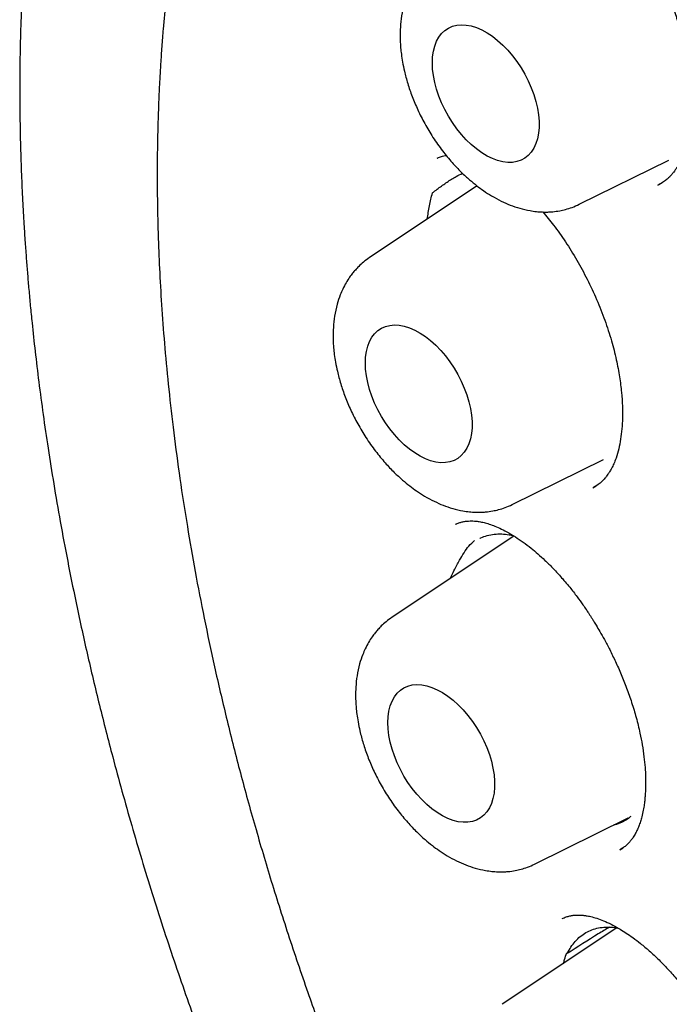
# Model space of a CAD drawing. Header units: millimetres. Extents: x 8 to 855, y 12 to 815.
# Tile 26 of 53: x 779.03 to 784.3, y 362.51 to 370.51. Entities that reach past the tile are written whole.
import ezdxf

# ---------------------------------------------------------------- set-up
doc = ezdxf.new("R2010")
doc.units = ezdxf.units.MM

msp = doc.modelspace()

# ---------------------------------------------------------------- linework, layer by layer
at = {"color": 7, "linetype": 'Continuous', "lineweight": 30}
for p, q in [((782.4157, 369.3798), (782.4188, 369.3813)), ((783.5688, 369.0069), (784.2962, 369.3667)), ((784.2067, 369.1615), (784.2426, 369.1816)), ((782.7407, 369.1558), (781.867, 368.5737)), ((783.0247, 366.5683), (783.7655, 366.9348)), ((783.6801, 366.7041), (783.7078, 366.7202)), ((782.5667, 366.4061), (782.5709, 366.4081)), ((783.0396, 366.3122), (782.0498, 365.6527)), ((783.2074, 363.6473), (783.9668, 364.023)), ((783.8976, 363.7631), (783.9257, 363.7804)), ((783.8751, 363.1298), (782.943, 362.5088))]:
    msp.add_line(p, q, dxfattribs=at)
at = {"color": 7, "linetype": 'Continuous', "lineweight": 30, "flags": 128}
for points in [[(782.377, 370.1561), (782.3791, 370.2047), (782.3856, 370.2503), (782.3962, 370.2925), (782.411, 370.3309), (782.4298, 370.365), (782.4523, 370.3946), (782.4784, 370.4193), (782.5078, 370.4389), (782.5402, 370.4532), (782.5752, 370.4621), (782.6127, 370.4654), (782.6521, 370.4632), (782.693, 370.4555), (782.7351, 370.4422), (782.778, 370.4237), (782.8212, 370.4), (782.8643, 370.3714), (782.9068, 370.3382), (782.9484, 370.3006), (782.9887, 370.2592), (783.0271, 370.2142), (783.0634, 370.1662), (783.0972, 370.1156), (783.1281, 370.0629), (783.1559, 370.0087), (783.1802, 369.9534), (783.2009, 369.8976), (783.2177, 369.842), (783.2304, 369.7869), (783.239, 369.7331), (783.2433, 369.681), (783.2433, 369.6311), (783.239, 369.5839), (783.2304, 369.5399), (783.2177, 369.4996), (783.2009, 369.4633), (783.1802, 369.4314), (783.1559, 369.4043), (783.1281, 369.3821), (783.0972, 369.3651), (783.0634, 369.3535), (783.0271, 369.3474), (782.9887, 369.3468), (782.9484, 369.3518), (782.9068, 369.3623), (782.8643, 369.3782), (782.8212, 369.3993), (782.778, 369.4255), (782.7351, 369.4565), (782.693, 369.4919), (782.6521, 369.5314), (782.6127, 369.5747), (782.5752, 369.6212), (782.5402, 369.6706), (782.5078, 369.7223), (782.4784, 369.7759), (782.4523, 369.8307), (782.4298, 369.8863), (782.411, 369.9421), (782.3962, 369.9975), (782.3856, 370.052), (782.3791, 370.105), (782.377, 370.1561)], [(781.8329, 367.7176), (781.8351, 367.7662), (781.8415, 367.8118), (781.8522, 367.854), (781.8669, 367.8923), (781.8857, 367.9265), (781.9082, 367.956), (781.9343, 367.9807), (781.9637, 368.0003), (781.9961, 368.0147), (782.0312, 368.0235), (782.0686, 368.0269), (782.108, 368.0247), (782.1489, 368.0169), (782.1911, 368.0037), (782.2339, 367.9851), (782.2771, 367.9615), (782.3202, 367.9329), (782.3628, 367.8996), (782.4044, 367.8621), (782.4446, 367.8207), (782.483, 367.7757), (782.5193, 367.7277), (782.5531, 367.6771), (782.584, 367.6244), (782.6118, 367.5701), (782.6362, 367.5148), (782.6568, 367.4591), (782.6736, 367.4034), (782.6863, 367.3484), (782.6949, 367.2945), (782.6992, 367.2424), (782.6992, 367.1925), (782.6949, 367.1454), (782.6863, 367.1014), (782.6736, 367.0611), (782.6568, 367.0248), (782.6362, 366.9929), (782.6118, 366.9657), (782.584, 366.9435), (782.5531, 366.9265), (782.5193, 366.9149), (782.483, 366.9088), (782.4446, 366.9082), (782.4044, 366.9132), (782.3628, 366.9237), (782.3202, 366.9396), (782.2771, 366.9608), (782.2339, 366.987), (782.1911, 367.0179), (782.1489, 367.0533), (782.108, 367.0929), (782.0686, 367.1361), (782.0312, 367.1827), (781.9961, 367.2321), (781.9637, 367.2838), (781.9343, 367.3373), (781.9082, 367.3921), (781.8857, 367.4477), (781.8669, 367.5035), (781.8522, 367.5589), (781.8415, 367.6134), (781.8351, 367.6665), (781.8329, 367.7176)], [(782.0156, 364.7966), (782.0178, 364.8451), (782.0242, 364.8908), (782.0349, 364.933), (782.0497, 364.9713), (782.0684, 365.0055), (782.0909, 365.035), (782.117, 365.0597), (782.1464, 365.0793), (782.1788, 365.0937), (782.2139, 365.1025), (782.2513, 365.1059), (782.2907, 365.1037), (782.3317, 365.0959), (782.3738, 365.0827), (782.4167, 365.0641), (782.4599, 365.0405), (782.5029, 365.0118), (782.5455, 364.9786), (782.5871, 364.9411), (782.6273, 364.8996), (782.6658, 364.8547), (782.702, 364.8067), (782.7358, 364.7561), (782.7668, 364.7034), (782.7945, 364.6491), (782.8189, 364.5938), (782.8395, 364.5381), (782.8563, 364.4824), (782.8691, 364.4274), (782.8776, 364.3735), (782.8819, 364.3214), (782.8819, 364.2715), (782.8776, 364.2243), (782.8691, 364.1804), (782.8563, 364.1401), (782.8395, 364.1038), (782.8189, 364.0719), (782.7945, 364.0447), (782.7668, 364.0225), (782.7358, 364.0055), (782.702, 363.9939), (782.6658, 363.9878), (782.6273, 363.9872), (782.5871, 363.9922), (782.5455, 364.0027), (782.5029, 364.0186), (782.4599, 364.0398), (782.4167, 364.066), (782.3738, 364.0969), (782.3317, 364.1323), (782.2907, 364.1719), (782.2513, 364.2151), (782.2139, 364.2617), (782.1788, 364.3111), (782.1464, 364.3628), (782.117, 364.4163), (782.0909, 364.4711), (782.0684, 364.5267), (782.0497, 364.5825), (782.0349, 364.6379), (782.0242, 364.6924), (782.0178, 364.7455), (782.0156, 364.7966)]]:
    msp.add_lwpolyline(points, dxfattribs=at)
at = {"color": 7, "linetype": 'Continuous', "lineweight": 30}
for points, knots in [([(785.4408, 379.0777), (785.4278, 379.0764), (785.3979, 379.0732), (785.3507, 379.0678), (785.294, 379.0609), (785.2288, 379.0524), (785.1549, 379.0422), (785.0724, 379.0301), (784.9839, 379.016), (784.8925, 379.0002), (784.802, 378.9834), (784.7138, 378.9657), (784.5983, 378.941), (784.4582, 378.9082), (784.2965, 378.8659), (784.1691, 378.8292), (784.0754, 378.8004), (784.0151, 378.7812), (783.9644, 378.7645), (783.9231, 378.7506), (783.8908, 378.7395), (783.8614, 378.7292), (783.8288, 378.7176), (783.7875, 378.7027), (783.7377, 378.6843), (783.679, 378.6619), (783.6115, 378.6354), (783.5353, 378.6044), (783.4516, 378.5689), (783.363, 378.5298), (783.2421, 378.4741), (783.0903, 378.3995), (782.9081, 378.3024), (782.7242, 378.1961), (782.5789, 378.1049), (782.4741, 378.0355), (782.4127, 377.9936), (782.3594, 377.9563), (782.3161, 377.9255), (782.2819, 377.9007), (782.2538, 377.8801), (782.2241, 377.8581), (782.1884, 377.8313), (782.1441, 377.7975), (782.0879, 377.7536), (782.0226, 377.7013), (781.952, 377.6432), (781.8832, 377.5848), (781.7883, 377.502), (781.6714, 377.3953), (781.5371, 377.2652), (781.4241, 377.1496), (781.3302, 377.0493), (781.2539, 376.9649), (781.1858, 376.8871), (781.1258, 376.8167), (781.0737, 376.7539), (781.0293, 376.6992), (780.9928, 376.6533), (780.9591, 376.6105), (780.9236, 376.5646), (780.8814, 376.5089), (780.834, 376.4451), (780.7667, 376.3524), (780.6817, 376.2309), (780.5844, 376.0843), (780.49, 375.9348), (780.3977, 375.7812), (780.3036, 375.6161), (780.2242, 375.4686), (780.1594, 375.3425), (780.1091, 375.2413), (780.0587, 375.1365), (780.0084, 375.0278), (779.9582, 374.9155), (779.91, 374.8034), (779.8645, 374.6936), (779.8237, 374.5919), (779.7883, 374.5005), (779.7593, 374.4235), (779.7365, 374.3613), (779.7203, 374.3166), (779.709, 374.2848), (779.6996, 374.2583), (779.6886, 374.2268), (779.675, 374.1875), (779.6588, 374.1402), (779.6403, 374.0849), (779.6187, 374.0189), (779.5939, 373.9417), (779.567, 373.8549), (779.5397, 373.7643), (779.5133, 373.6734), (779.4775, 373.5464), (779.4342, 373.3843), (779.3856, 373.1877), (779.3417, 372.9964), (779.3021, 372.8098), (779.2656, 372.6236), (779.2308, 372.4309), (779.1971, 372.2256), (779.1646, 372.0056), (779.1349, 371.7768), (779.1081, 371.5397), (779.0846, 371.2951), (779.0643, 371.037), (779.048, 370.7683), (779.0363, 370.4977), (779.0294, 370.2341), (779.0268, 369.9761), (779.0281, 369.7246), (779.033, 369.4808), (779.0405, 369.2537), (779.0501, 369.0436), (779.0604, 368.8602), (779.0707, 368.702), (779.0804, 368.5671), (779.0905, 368.4397), (779.1013, 368.3129), (779.1135, 368.1808), (779.1301, 368.0136), (779.1524, 367.8078), (779.1823, 367.5596), (779.2171, 367.2973), (779.2574, 367.0211), (779.3036, 366.7312), (779.3564, 366.4254), (779.4159, 366.1079), (779.4878, 365.7515), (779.573, 365.3617), (779.673, 364.94), (779.7921, 364.474), (779.9331, 363.9644), (780.0995, 363.4119), (780.2779, 362.8631), (780.4696, 362.3129), (780.6752, 361.76), (780.8948, 361.2045), (781.1268, 360.6504), (781.3709, 360.0987), (781.6252, 359.5534), (781.8892, 359.0151), (782.1622, 358.4845), (782.4456, 357.9591), (782.7244, 357.4654), (782.9973, 357.0021), (783.264, 356.5658), (783.5417, 356.128), (783.8319, 355.687), (784.1349, 355.2434), (784.4375, 354.8166), (784.7383, 354.4076), (785.0358, 354.0165), (785.2973, 353.6842), (785.5157, 353.4142), (785.6845, 353.2096), (785.8446, 353.0191), (785.9972, 352.8405), (786.142, 352.6738), (786.2786, 352.5191), (786.4049, 352.378), (786.5209, 352.2502), (786.613, 352.15), (786.6857, 352.0714), (786.7461, 352.0067), (786.8145, 351.9338), (786.8931, 351.8508), (786.9813, 351.7585), (787.0791, 351.6572), (787.1865, 351.5473), (787.304, 351.4284), (787.4385, 351.2943), (787.5912, 351.1444), (787.7632, 350.9787), (787.949, 350.8031), (788.1488, 350.6185), (788.3612, 350.4267), (788.5862, 350.2286), (788.8236, 350.0248), (789.075, 349.8153), (789.33, 349.6091), (789.5878, 349.407), (789.8474, 349.2098), (790.1181, 349.011), (790.3999, 348.8114), (790.6927, 348.612), (790.9966, 348.4138), (791.3114, 348.2169), (791.5249, 348.0917), (791.6335, 348.0281)], [0, 0, 0, 0, 0.001141, 0.002635, 0.004484, 0.006659, 0.009183, 0.012055, 0.015275, 0.018597, 0.021848, 0.025029, 0.028138, 0.034422, 0.040395, 0.046055, 0.048681, 0.050958, 0.052881, 0.054451, 0.055667, 0.056574, 0.057818, 0.059391, 0.061294, 0.063525, 0.066136, 0.069086, 0.072378, 0.075912, 0.079504, 0.08672, 0.094143, 0.101776, 0.109634, 0.112637, 0.115306, 0.117639, 0.119634, 0.12102, 0.122178, 0.123385, 0.124986, 0.126983, 0.129376, 0.132653, 0.135959, 0.139178, 0.142311, 0.149419, 0.156034, 0.162152, 0.166497, 0.170491, 0.174095, 0.177311, 0.180138, 0.182576, 0.184624, 0.186218, 0.188215, 0.190619, 0.193422, 0.196391, 0.202374, 0.208559, 0.21425, 0.220202, 0.2265, 0.233145, 0.236725, 0.240397, 0.244161, 0.248016, 0.251963, 0.255971, 0.259669, 0.263252, 0.266327, 0.268896, 0.270959, 0.272518, 0.273322, 0.274102, 0.275136, 0.276424, 0.277968, 0.279765, 0.281817, 0.284367, 0.287216, 0.290128, 0.292994, 0.295814, 0.302056, 0.308066, 0.313845, 0.319394, 0.324784, 0.330354, 0.336276, 0.342551, 0.349177, 0.35562, 0.362359, 0.36939, 0.37671, 0.384066, 0.391028, 0.397588, 0.404344, 0.410635, 0.416464, 0.421828, 0.426729, 0.430457, 0.433862, 0.436973, 0.440136, 0.443452, 0.446922, 0.452683, 0.458824, 0.465342, 0.472039, 0.479091, 0.486499, 0.49424, 0.502023, 0.512136, 0.522159, 0.532091, 0.545247, 0.558244, 0.571115, 0.583952, 0.597036, 0.610128, 0.623223, 0.636319, 0.649409, 0.662258, 0.675095, 0.687917, 0.70072, 0.711601, 0.72253, 0.733661, 0.74503, 0.756624, 0.768428, 0.778979, 0.789682, 0.800534, 0.806717, 0.812554, 0.818047, 0.823195, 0.828152, 0.832744, 0.836969, 0.840828, 0.84432, 0.846115, 0.848036, 0.850285, 0.85286, 0.855762, 0.858931, 0.862415, 0.866215, 0.870331, 0.875409, 0.880898, 0.886797, 0.893107, 0.899825, 0.906822, 0.914213, 0.921997, 0.930173, 0.937805, 0.945749, 0.954006, 0.962574, 0.971457, 0.980654, 0.990167, 1, 1, 1, 1]), ([(785.9656, 377.4807), (785.954, 377.4796), (785.9263, 377.4769), (785.8827, 377.4719), (785.8296, 377.4656), (785.7685, 377.4579), (785.6993, 377.4485), (785.6215, 377.4373), (785.5351, 377.4239), (785.4403, 377.408), (785.338, 377.3894), (785.1678, 377.3556), (784.9344, 377.3008), (784.6266, 377.2116), (784.3091, 377.0996), (783.9843, 376.9614), (783.7423, 376.8397), (783.5769, 376.7477), (783.486, 376.6947), (783.4017, 376.6435), (783.3262, 376.5957), (783.2592, 376.552), (783.2008, 376.5126), (783.1533, 376.4799), (783.1158, 376.4534), (783.0869, 376.4328), (783.0629, 376.4154), (783.0437, 376.4014), (783.0268, 376.3889), (783.0087, 376.3755), (782.9846, 376.3574), (782.9528, 376.3333), (782.913, 376.3026), (782.8661, 376.2656), (782.8134, 376.2231), (782.7574, 376.1768), (782.7002, 376.1283), (782.643, 376.0784), (782.5437, 375.9893), (782.4028, 375.8557), (782.2217, 375.6686), (782.0408, 375.4644), (781.8615, 375.2424), (781.6864, 375.0043), (781.5163, 374.7497), (781.3672, 374.503), (781.2373, 374.2681), (781.1251, 374.0484), (781.0375, 373.8625), (780.9735, 373.718), (780.9325, 373.6219), (780.8964, 373.5346), (780.865, 373.4564), (780.8388, 373.3891), (780.8173, 373.3325), (780.7999, 373.2862), (780.7858, 373.248), (780.7749, 373.2178), (780.7652, 373.191), (780.7545, 373.1609), (780.7403, 373.1207), (780.7221, 373.0678), (780.7009, 373.0053), (780.6773, 372.9337), (780.6521, 372.8549), (780.6259, 372.7704), (780.5999, 372.6837), (780.5749, 372.5972), (780.5508, 372.5111), (780.5277, 372.4252), (780.492, 372.2882), (780.4465, 372.1004), (780.3942, 371.8607), (780.3469, 371.6179), (780.3034, 371.3648), (780.2669, 371.1195), (780.2367, 370.8841), (780.2121, 370.6613), (780.1936, 370.4614), (780.1802, 370.2891), (780.1709, 370.1523), (780.1636, 370.0245), (780.1581, 369.9129), (780.1541, 369.8169), (780.1512, 369.7358), (780.1491, 369.6653), (780.1475, 369.6055), (780.1465, 369.5565), (780.1457, 369.518), (780.1452, 369.4877), (780.1446, 369.4499), (780.144, 369.3964), (780.1434, 369.3211), (780.1432, 369.2312), (780.1436, 369.1264), (780.145, 369.0067), (780.1476, 368.8726), (780.1529, 368.6859), (780.1629, 368.4453), (780.1804, 368.1484), (780.2047, 367.8332), (780.2366, 367.4994), (780.277, 367.1467), (780.3269, 366.775), (780.3851, 366.3992), (780.451, 366.0207), (780.5244, 365.6411), (780.6084, 365.2461), (780.7037, 364.8361), (780.8105, 364.4136), (780.9293, 363.9792), (781.0606, 363.5332), (781.2058, 363.0736), (781.3572, 362.6255), (781.5132, 362.1905), (781.6714, 361.7724), (781.8387, 361.3524), (782.0132, 360.9354), (782.1935, 360.5239), (782.3902, 360.0945), (782.6042, 359.6485), (782.8364, 359.1871), (783.0745, 358.735), (783.3195, 358.2898), (783.571, 357.8519), (783.8284, 357.4217), (784.0898, 357.0022), (784.3546, 356.5936), (784.6207, 356.1983), (784.8876, 355.8162), (785.1547, 355.4472), (785.4232, 355.0892), (785.7189, 354.7082), (786.0422, 354.3078), (786.3932, 353.8916), (786.7436, 353.4936), (787.0926, 353.1138), (787.4396, 352.7519), (787.7838, 352.4076), (788.1431, 352.0632), (788.5191, 351.7188), (788.9146, 351.3741), (789.3134, 351.0438), (789.7162, 350.7276), (790.1225, 350.4258), (790.5101, 350.1544), (790.878, 349.9109), (791.2117, 349.7019), (791.4461, 349.5628), (791.5807, 349.4853), (791.6284, 349.4581), (791.6722, 349.4333), (791.7083, 349.413), (791.745, 349.3926), (791.7913, 349.3669), (791.8566, 349.331), (791.9376, 349.2872), (792.03, 349.2379), (792.1297, 349.1858), (792.2527, 349.1227), (792.401, 349.0488), (792.5762, 348.9644), (792.7615, 348.8786), (792.9744, 348.7841), (793.2099, 348.6852), (793.4626, 348.5856), (793.71, 348.4947), (793.9518, 348.4121), (794.1879, 348.3375), (794.418, 348.2706), (794.6161, 348.2181), (794.7793, 348.1781), (794.9055, 348.149), (795.0176, 348.1248), (795.1157, 348.1048), (795.2006, 348.0883), (795.2747, 348.0747), (795.3406, 348.0631), (795.4076, 348.0518), (795.4824, 348.0397), (795.5712, 348.0263), (795.673, 348.0122), (795.7876, 347.9978), (795.9138, 347.9838), (796.0515, 347.9708), (796.2001, 347.9595), (796.3603, 347.9506), (796.5757, 347.9433), (796.8423, 347.9431), (797.1552, 347.9568), (797.4676, 347.985), (797.7236, 348.0206), (797.9246, 348.0562), (798.0717, 348.086), (798.2182, 348.1194), (798.3642, 348.1566), (798.5089, 348.1974), (798.6383, 348.2375), (798.749, 348.2746), (798.8387, 348.3063), (798.9173, 348.3356), (798.9853, 348.362), (799.0426, 348.385), (799.0924, 348.4056), (799.1376, 348.4248), (799.182, 348.444), (799.227, 348.464), (799.276, 348.4863), (799.3312, 348.5121), (799.3946, 348.5427), (799.4659, 348.5782), (799.5453, 348.6193), (799.6351, 348.6678), (799.7354, 348.7245), (799.8463, 348.7906), (799.9651, 348.8654), (800.0914, 348.9496), (800.2247, 349.0442), (800.3535, 349.1416), (800.4752, 349.2392), (800.5857, 349.3327), (800.6915, 349.4268), (800.7907, 349.5195), (800.8838, 349.6103), (800.9797, 349.708), (801.0772, 349.812), (801.1749, 349.9213), (801.2631, 350.0246), (801.3423, 350.1212), (801.4129, 350.2107), (801.4752, 350.2924), (801.5296, 350.3659), (801.5632, 350.4131), (801.5787, 350.435)], [0, 0, 0, 0, 0.000752, 0.001803, 0.003155, 0.004705, 0.006524, 0.008613, 0.010973, 0.013603, 0.016503, 0.019608, 0.028177, 0.03674, 0.046927, 0.057106, 0.067278, 0.070447, 0.073565, 0.076428, 0.079017, 0.081329, 0.083367, 0.085128, 0.086319, 0.08734, 0.088191, 0.088872, 0.089388, 0.089985, 0.090799, 0.091961, 0.093392, 0.095092, 0.09706, 0.099157, 0.101279, 0.103425, 0.105596, 0.112572, 0.119786, 0.127375, 0.135194, 0.14321, 0.151422, 0.159829, 0.166118, 0.172513, 0.179007, 0.181912, 0.184552, 0.186926, 0.189035, 0.190878, 0.192321, 0.193546, 0.194552, 0.19534, 0.195923, 0.196649, 0.197697, 0.199065, 0.200754, 0.202534, 0.204568, 0.206762, 0.208938, 0.211091, 0.213221, 0.21533, 0.217415, 0.223252, 0.228906, 0.234449, 0.240244, 0.246345, 0.25109, 0.256004, 0.261087, 0.264162, 0.267172, 0.269899, 0.272339, 0.274275, 0.275983, 0.277463, 0.278714, 0.279736, 0.280536, 0.28112, 0.281631, 0.282894, 0.284455, 0.286314, 0.288471, 0.290926, 0.293678, 0.296682, 0.302307, 0.308246, 0.314497, 0.321062, 0.32794, 0.335131, 0.342635, 0.349584, 0.356782, 0.364228, 0.371922, 0.379865, 0.387908, 0.39619, 0.404712, 0.413474, 0.421096, 0.428891, 0.436737, 0.444506, 0.452197, 0.45981, 0.468683, 0.477449, 0.486106, 0.494656, 0.503251, 0.511734, 0.520105, 0.528365, 0.536513, 0.544408, 0.552194, 0.559873, 0.567445, 0.577117, 0.586608, 0.595918, 0.605047, 0.613995, 0.622761, 0.631346, 0.641138, 0.650862, 0.660608, 0.670378, 0.680172, 0.689989, 0.698254, 0.706536, 0.713839, 0.714988, 0.716137, 0.717244, 0.71811, 0.718713, 0.719863, 0.721419, 0.723382, 0.725646, 0.728024, 0.73051, 0.734445, 0.738626, 0.743054, 0.747727, 0.753912, 0.759995, 0.765964, 0.77182, 0.777562, 0.78319, 0.788679, 0.792141, 0.795262, 0.798042, 0.80048, 0.802578, 0.804392, 0.806032, 0.807524, 0.809428, 0.811664, 0.814232, 0.817132, 0.820365, 0.823862, 0.827681, 0.83182, 0.836275, 0.844499, 0.852848, 0.861323, 0.869923, 0.874053, 0.878212, 0.882399, 0.886614, 0.890857, 0.895065, 0.898071, 0.900766, 0.903148, 0.905219, 0.906978, 0.908424, 0.909816, 0.911176, 0.912554, 0.914028, 0.915787, 0.917799, 0.920094, 0.922671, 0.92553, 0.928936, 0.93267, 0.936734, 0.941128, 0.945851, 0.950903, 0.955103, 0.959327, 0.963365, 0.967217, 0.970883, 0.974363, 0.978733, 0.98277, 0.986474, 0.989845, 0.992883, 0.995588, 0.99796, 1, 1, 1, 1]), ([(782.4111, 371.0122), (782.3944, 371.0004), (782.3637, 370.9786), (782.3259, 370.944), (782.2969, 370.9135), (782.2721, 370.8841), (782.2468, 370.8501), (782.2195, 370.8073), (782.1943, 370.7595), (782.169, 370.7009), (782.1449, 370.6282), (782.1261, 370.5404), (782.1164, 370.4516), (782.1146, 370.3794), (782.1162, 370.3233), (782.1195, 370.2753), (782.1252, 370.2225), (782.1348, 370.1594), (782.1511, 370.08), (782.1763, 369.9863), (782.2125, 369.8808), (782.2585, 369.7717), (782.3148, 369.6603), (782.3817, 369.5486), (782.4566, 369.4423), (782.5341, 369.3482), (782.608, 369.2703), (782.6752, 369.2082), (782.7357, 369.1587), (782.7955, 369.1149), (782.8612, 369.0726), (782.9337, 369.0331), (783.0096, 368.9996), (783.0879, 368.9729), (783.1591, 368.9562), (783.2205, 368.9476), (783.2681, 368.9442), (783.3123, 368.944), (783.3598, 368.9468), (783.4082, 368.9534), (783.4607, 368.9653), (783.5139, 368.9818), (783.5497, 368.9981), (783.5688, 369.0069)], [0, 0, 0, 0, 0.021697, 0.039913, 0.054662, 0.067026, 0.08228, 0.101102, 0.122026, 0.139903, 0.168452, 0.202924, 0.234119, 0.259352, 0.27529, 0.289395, 0.306578, 0.327074, 0.350857, 0.383162, 0.416946, 0.452244, 0.489096, 0.527547, 0.567431, 0.604642, 0.637605, 0.666316, 0.690767, 0.712567, 0.738179, 0.767379, 0.795256, 0.823293, 0.853443, 0.872233, 0.889354, 0.904451, 0.918757, 0.939409, 0.956742, 0.976939, 1, 1, 1, 1]), ([(784.284, 370.7226), (784.2897, 370.7094), (784.3122, 370.657), (784.3456, 370.5649), (784.3833, 370.4492), (784.4136, 370.3384), (784.4407, 370.2182), (784.462, 370.0922), (784.4754, 369.9645), (784.4804, 369.853), (784.479, 369.7543), (784.4724, 369.6645), (784.4607, 369.5801), (784.4435, 369.4996), (784.4242, 369.4362), (784.4054, 369.3884), (784.3904, 369.356), (784.3762, 369.3292), (784.365, 369.3105), (784.3562, 369.2967), (784.3476, 369.284), (784.3356, 369.2677), (784.3198, 369.2483), (784.2997, 369.2268), (784.2747, 369.2042), (784.2442, 369.1815), (784.2204, 369.1692), (784.2078, 369.1627)], [0, 0, 0, 0, 0.018649, 0.073749, 0.127323, 0.17834, 0.226811, 0.29473, 0.35692, 0.413346, 0.464118, 0.513798, 0.564563, 0.616686, 0.672339, 0.701211, 0.729018, 0.755199, 0.776212, 0.785611, 0.799874, 0.819639, 0.844875, 0.875548, 0.91163, 0.95311, 1, 1, 1, 1]), ([(782.4149, 369.3812), (782.4233, 369.3849), (782.4395, 369.392), (782.4667, 369.4014), (782.4869, 369.4033), (782.4904, 369.4036)], [0, 0, 0, 0, 0.477105, 0.911231, 1, 1, 1, 1]), ([(782.3361, 368.8862), (782.3412, 368.9226), (782.3489, 368.9779), (782.3641, 369.0478), (782.3729, 369.0825), (782.3778, 369.0997), (782.378, 369.1001), (782.378, 369.1003), (782.3781, 369.1003), (782.3783, 369.1005), (782.3793, 369.1013), (782.383, 369.1043), (782.3982, 369.1163), (782.4362, 369.1453), (782.4961, 369.1874), (782.561, 369.23), (782.6043, 369.2509), (782.6215, 369.2592)], [0, 0, 0, 0, 0.172875, 0.262748, 0.352752, 0.353732, 0.354559, 0.354671, 0.354788, 0.355167, 0.356685, 0.362754, 0.387033, 0.484148, 0.678391, 0.872794, 1, 1, 1, 1]), ([(783.2739, 368.9446), (783.3031, 368.9098), (783.3665, 368.8341), (783.4588, 368.7026), (783.5506, 368.555), (783.6354, 368.3979), (783.712, 368.2337), (783.7781, 368.0662), (783.8314, 367.9021), (783.8708, 367.7478), (783.8972, 367.6072), (783.913, 367.4813), (783.9202, 367.3701), (783.9208, 367.2711), (783.9159, 367.1813), (783.9059, 367.0975), (783.8903, 367.0182), (783.8713, 366.9522), (783.8508, 366.8998), (783.8331, 366.8633), (783.8197, 366.8398), (783.8097, 366.824), (783.8017, 366.8122), (783.791, 366.7975), (783.7751, 366.7778), (783.7524, 366.754), (783.7211, 366.7274), (783.6954, 366.7132), (783.6815, 366.7055)], [0, 0, 0, 0, 0.046939, 0.102227, 0.158121, 0.214646, 0.271797, 0.329559, 0.386059, 0.438916, 0.488129, 0.533696, 0.575593, 0.613803, 0.650831, 0.688686, 0.727483, 0.768836, 0.797171, 0.822526, 0.844137, 0.851556, 0.861942, 0.875969, 0.893613, 0.922726, 0.958191, 1, 1, 1, 1]), ([(781.867, 368.5737), (781.8503, 368.5618), (781.8197, 368.54), (781.7818, 368.5055), (781.7528, 368.475), (781.7281, 368.4456), (781.7027, 368.4115), (781.6755, 368.3687), (781.6502, 368.321), (781.6249, 368.2624), (781.6008, 368.1897), (781.582, 368.1018), (781.5724, 368.0131), (781.5705, 367.9408), (781.5721, 367.8847), (781.5754, 367.8367), (781.5811, 367.784), (781.5908, 367.7209), (781.607, 367.6415), (781.6322, 367.5478), (781.6684, 367.4422), (781.7144, 367.3332), (781.7707, 367.2218), (781.8376, 367.11), (781.9125, 367.0038), (781.99, 366.9096), (782.0639, 366.8318), (782.1312, 366.7697), (782.1916, 366.7202), (782.2514, 366.6764), (782.3171, 366.6341), (782.3897, 366.5946), (782.4655, 366.561), (782.5438, 366.5343), (782.615, 366.5176), (782.6764, 366.509), (782.7241, 366.5057), (782.7682, 366.5055), (782.8157, 366.5083), (782.8642, 366.5149), (782.9167, 366.5268), (782.9698, 366.5432), (783.0056, 366.5596), (783.0247, 366.5683)], [0, 0, 0, 0, 0.021697, 0.039913, 0.054662, 0.067026, 0.08228, 0.101102, 0.122026, 0.139903, 0.168452, 0.202924, 0.234119, 0.259352, 0.27529, 0.289395, 0.306578, 0.327074, 0.350857, 0.383162, 0.416946, 0.452244, 0.489096, 0.527547, 0.567431, 0.604642, 0.637605, 0.666316, 0.690767, 0.712567, 0.738179, 0.767379, 0.795256, 0.823293, 0.853443, 0.872233, 0.889354, 0.904451, 0.918757, 0.939409, 0.956742, 0.976939, 1, 1, 1, 1]), ([(782.5659, 366.4076), (782.5745, 366.4115), (782.5903, 366.4187), (782.6163, 366.4268), (782.6428, 366.4321), (782.6708, 366.4347), (782.6954, 366.4352), (782.7198, 366.4343), (782.75, 366.4311), (782.7863, 366.4244), (782.828, 366.4133), (782.8738, 366.3976), (782.9249, 366.3759), (782.9838, 366.3463), (783.047, 366.309), (783.1136, 366.2638), (783.1749, 366.2171), (783.2342, 366.1674), (783.2924, 366.1145), (783.354, 366.0536), (783.4215, 365.9811), (783.4883, 365.9025), (783.5486, 365.8248), (783.5925, 365.764), (783.6228, 365.7198), (783.6421, 365.6908), (783.6547, 365.6713), (783.662, 365.6597), (783.6669, 365.6516), (783.6754, 365.6383), (783.6887, 365.6168), (783.7101, 365.5819), (783.7392, 365.5325), (783.7763, 365.4664), (783.819, 365.3853), (783.8648, 365.2912), (783.911, 365.1871), (783.9553, 365.0758), (783.9965, 364.9585), (784.0332, 364.836), (784.0613, 364.7209), (784.0817, 364.6145), (784.0954, 364.5209), (784.1038, 364.4348), (784.1078, 364.3601), (784.1085, 364.2976), (784.1071, 364.2465), (784.1046, 364.206), (784.1013, 364.1692), (784.0966, 364.1296), (784.0889, 364.0822), (784.0783, 364.0343), (784.066, 363.9912), (784.0528, 363.954), (784.0385, 363.9209), (784.0253, 363.8953), (784.0132, 363.875), (784.0013, 363.8567), (783.9879, 363.8388), (783.9713, 363.8195), (783.952, 363.8005), (783.9282, 363.7812), (783.9094, 363.7704), (783.8994, 363.7647)], [0, 0, 0, 0, 0.022809, 0.041838, 0.057067, 0.069242, 0.080015, 0.092178, 0.105649, 0.122426, 0.138842, 0.156869, 0.176535, 0.197134, 0.222057, 0.243726, 0.265465, 0.283294, 0.302434, 0.32289, 0.344366, 0.370142, 0.39154, 0.40853, 0.418401, 0.42582, 0.430791, 0.433237, 0.434695, 0.437627, 0.443143, 0.450899, 0.463308, 0.479014, 0.498009, 0.520083, 0.543784, 0.56882, 0.595186, 0.622883, 0.651913, 0.67456, 0.697876, 0.719645, 0.738844, 0.755477, 0.769553, 0.781082, 0.7901, 0.802379, 0.817367, 0.834995, 0.849545, 0.865104, 0.881669, 0.897438, 0.906482, 0.91582, 0.929714, 0.94328, 0.959523, 0.97843, 1, 1, 1, 1]), ([(782.7622, 366.2919), (782.765, 366.2935), (782.7836, 366.3043), (782.8225, 366.3167), (782.8787, 366.3284), (782.9387, 366.3304), (782.9901, 366.3265), (783.022, 366.3189), (783.0325, 366.3164)], [0, 0, 0, 0, 0.036765, 0.249228, 0.466311, 0.684991, 0.895989, 1, 1, 1, 1]), ([(782.5223, 365.9675), (782.5323, 365.9889), (782.5563, 366.0403), (782.5936, 366.1101), (782.6337, 366.1775), (782.6725, 366.2331), (782.7038, 366.2616), (782.7194, 366.2758)], [0, 0, 0, 0, 0.181812, 0.43866, 0.625965, 0.813291, 1, 1, 1, 1]), ([(782.0497, 365.6527), (782.0331, 365.6408), (782.0024, 365.619), (781.9646, 365.5845), (781.9355, 365.554), (781.9108, 365.5245), (781.8855, 365.4905), (781.8582, 365.4477), (781.833, 365.3999), (781.8076, 365.3414), (781.7835, 365.2687), (781.7647, 365.1808), (781.7551, 365.092), (781.7532, 365.0198), (781.7549, 364.9637), (781.7582, 364.9157), (781.7638, 364.863), (781.7735, 364.7999), (781.7897, 364.7205), (781.8149, 364.6268), (781.8511, 364.5212), (781.8971, 364.4121), (781.9534, 364.3008), (782.0203, 364.189), (782.0952, 364.0828), (782.1727, 363.9886), (782.2467, 363.9108), (782.3139, 363.8487), (782.3743, 363.7991), (782.4341, 363.7554), (782.4999, 363.7131), (782.5724, 363.6736), (782.6483, 363.64), (782.7265, 363.6133), (782.7978, 363.5966), (782.8592, 363.588), (782.9068, 363.5847), (782.951, 363.5845), (782.9984, 363.5873), (783.0469, 363.5939), (783.0994, 363.6057), (783.1525, 363.6222), (783.1883, 363.6386), (783.2074, 363.6473)], [0, 0, 0, 0, 0.021697, 0.039913, 0.054662, 0.067026, 0.08228, 0.101102, 0.122026, 0.139903, 0.168452, 0.202924, 0.234119, 0.259352, 0.27529, 0.289395, 0.306578, 0.327074, 0.350857, 0.383162, 0.416946, 0.452244, 0.489096, 0.527547, 0.567431, 0.604642, 0.637605, 0.666316, 0.690767, 0.712567, 0.738179, 0.767379, 0.795256, 0.823293, 0.853443, 0.872233, 0.889354, 0.904451, 0.918757, 0.939409, 0.956742, 0.976939, 1, 1, 1, 1]), ([(783.9873, 364.0353), (783.982, 364.0305), (783.9626, 364.013), (783.9242, 363.9911), (783.8837, 363.9724), (783.8576, 363.9669), (783.8502, 363.9653)], [0, 0, 0, 0, 0.134855, 0.494187, 0.856087, 1, 1, 1, 1]), ([(783.4312, 363.2046), (783.4418, 363.2096), (783.4617, 363.219), (783.4916, 363.2272), (783.5182, 363.2318), (783.541, 363.2338), (783.5596, 363.2343), (783.5737, 363.234), (783.5857, 363.2334), (783.5965, 363.2325), (783.6078, 363.2313), (783.6199, 363.2297), (783.6417, 363.2262), (783.6762, 363.2188), (783.726, 363.2035), (783.7821, 363.1815), (783.8405, 363.1534), (783.8972, 363.1217), (783.9515, 363.0875), (784.0073, 363.0488), (784.0696, 363.0012), (784.1407, 362.9413), (784.2184, 362.8687), (784.2982, 362.786), (784.3752, 362.6978), (784.4464, 362.6085), (784.5153, 362.5145), (784.5806, 362.4173), (784.6415, 362.3185), (784.6944, 362.2255), (784.7412, 362.1365), (784.794, 362.0285), (784.8515, 361.8972), (784.9095, 361.742), (784.9538, 361.5974), (784.9858, 361.4647), (785.0076, 361.3446), (785.0219, 361.2255), (785.0272, 361.1183), (785.0254, 361.0261), (785.0189, 360.9507), (785.0085, 360.8845), (784.9942, 360.8237), (784.9771, 360.7728), (784.9594, 360.7333), (784.9449, 360.7068), (784.9314, 360.6856), (784.9162, 360.6651), (784.8974, 360.6435), (784.8795, 360.6269), (784.8607, 360.613), (784.8486, 360.6059), (784.842, 360.6021)], [0, 0, 0, 0, 0.022503, 0.042053, 0.05864, 0.072243, 0.082476, 0.089919, 0.09515, 0.100368, 0.105783, 0.111401, 0.117301, 0.13511, 0.154884, 0.176298, 0.198642, 0.218707, 0.235965, 0.253788, 0.274358, 0.297706, 0.323871, 0.351291, 0.377465, 0.402283, 0.425628, 0.451712, 0.4757, 0.497592, 0.517692, 0.537827, 0.572122, 0.607354, 0.643553, 0.671554, 0.700645, 0.730811, 0.762012, 0.786671, 0.81006, 0.832181, 0.854254, 0.879064, 0.896232, 0.909993, 0.921774, 0.935266, 0.947279, 0.96182, 0.979395, 1, 1, 1, 1]), ([(783.4723, 362.9212), (783.4819, 362.9393), (783.501, 362.9756), (783.5365, 363.0216), (783.5772, 363.0612), (783.6226, 363.0925), (783.6723, 363.1157), (783.7257, 363.1308), (783.7835, 363.1373), (783.8364, 363.1368), (783.8711, 363.1307), (783.884, 363.1284)], [0, 0, 0, 0, 0.1141317, 0.2290557, 0.3464791, 0.4647661, 0.5788978, 0.694658, 0.8112453, 0.9295323, 1, 1, 1, 1]), ([(783.8136, 363.1353), (783.7837, 363.1171), (783.6715, 363.049), (783.5566, 362.9753), (783.4724, 362.9213)], [0, 0, 0, 0, 0.266234, 1, 1, 1, 1]), ([(783.4422, 362.8413), (783.4445, 362.852), (783.4513, 362.8824), (783.4615, 362.9091), (783.4681, 362.9265)], [0, 0, 0, 0, 0.351459, 1, 1, 1, 1])]:
    msp.add_open_spline(points, degree=3, knots=knots, dxfattribs=at)

doc.saveas('drawing.dxf')
